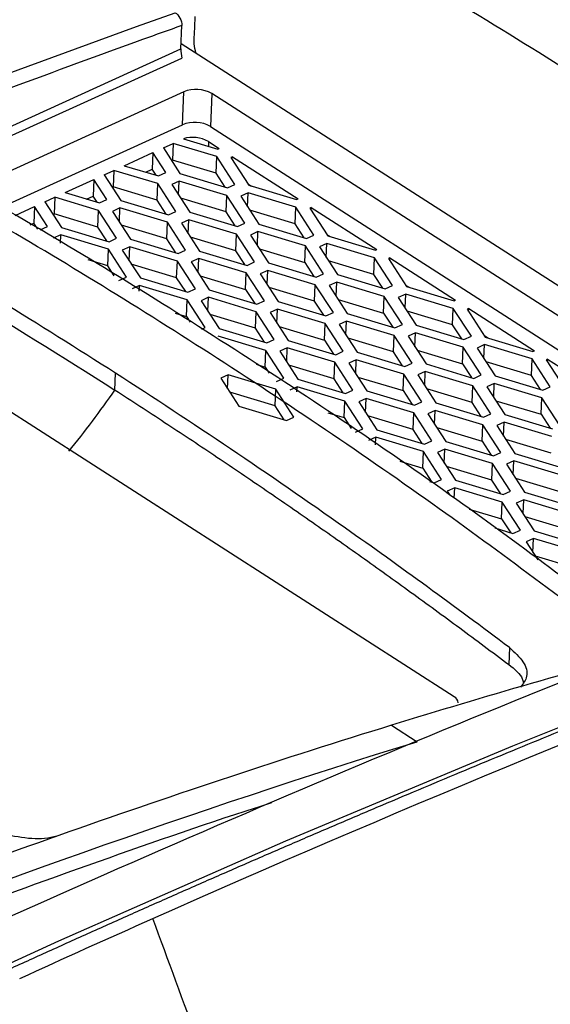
# Model space of a CAD drawing. Header units: millimetres. Extents: x -1111 to 1147, y -743 to 1146.
# Tile 107 of 203: x 987 to 1014, y -425 to -375. Entities that reach past the tile are written whole.
import ezdxf

# ---------------------------------------------------------------- set-up
doc = ezdxf.new("R2010")
doc.units = ezdxf.units.MM

msp = doc.modelspace()

# ---------------------------------------------------------------- linework, layer by layer
at = {"color": 7, "linetype": 'Continuous', "lineweight": 25}
for p, q in [((995.607, -376.647), (995.654, -375.47)), ((1034.033, -401.085), (995.617, -376.394)), ((983.174, -382.797), (995.649, -377.114)), ((995.753, -378.823), (984.929, -383.754)), ((995.686, -380.489), (995.753, -378.823)), ((997.164, -378.909), (997.097, -380.575)), ((1032.059, -401.337), (997.164, -378.909)), ((986.545, -384.653), (995.686, -380.489)), ((997.097, -380.575), (1030.818, -402.249)), ((995.737, -381.195), (997.467, -381.716)), ((997.001, -381.335), (997.542, -381.682)), ((992.747, -382.557), (994.196, -381.897)), ((994.196, -381.897), (994.162, -382.735)), ((994.851, -382.908), (994.196, -381.897)), ((994.719, -381.658), (995.213, -381.433)), ((994.719, -381.658), (995.557, -382.951)), ((995.213, -381.433), (995.179, -382.271)), ((997.425, -382.1), (995.213, -381.433)), ((997.467, -381.716), (997.542, -381.682)), ((995.13, -382.293), (995.179, -382.271)), ((997.392, -382.938), (995.179, -382.271)), ((997.392, -382.938), (997.425, -382.1)), ((998.336, -383.506), (997.425, -382.1)), ((998.206, -382.109), (998.131, -382.143)), ((998.131, -382.143), (999.042, -383.549)), ((998.2, -382.249), (998.206, -382.109)), ((998.206, -382.109), (1001.523, -384.241)), ((991.729, -383.02), (992.223, -382.795)), ((992.223, -382.795), (992.189, -383.633)), ((994.435, -383.462), (992.223, -382.795)), ((992.747, -382.557), (994.477, -383.079)), ((993.833, -382.884), (994.162, -382.735)), ((994.362, -383.044), (994.162, -382.735)), ((989.757, -383.919), (991.206, -383.259)), ((991.206, -383.259), (991.172, -384.097)), ((991.861, -384.27), (991.206, -383.259)), ((991.729, -383.02), (992.567, -384.313)), ((994.477, -383.079), (994.851, -382.908)), ((995.515, -383.335), (995.141, -383.505)), ((995.486, -384.038), (995.515, -383.335)), ((997.921, -384.06), (995.515, -383.335)), ((995.557, -382.951), (997.963, -383.677)), ((997.848, -383.642), (997.392, -382.938)), ((992.14, -383.655), (992.189, -383.633)), ((994.402, -384.3), (992.189, -383.633)), ((994.402, -384.3), (994.435, -383.462)), ((995.346, -384.869), (994.435, -383.462)), ((995.141, -383.505), (996.052, -384.911)), ((997.963, -383.677), (998.336, -383.506)), ((998.994, -383.475), (999.169, -383.588)), ((999.042, -383.549), (1001.448, -384.275)), ((1009.409, -409.415), (970.242, -384.241)), ((988.739, -384.382), (989.233, -384.157)), ((988.739, -384.382), (989.577, -385.676)), ((989.233, -384.157), (989.199, -384.995)), ((991.445, -384.824), (989.233, -384.157)), ((989.757, -383.919), (991.487, -384.441)), ((990.843, -384.246), (991.172, -384.097)), ((991.372, -384.406), (991.172, -384.097)), ((991.487, -384.441), (991.861, -384.27)), ((992.567, -384.313), (994.973, -385.039)), ((994.858, -385.004), (994.402, -384.3)), ((997.887, -384.898), (995.596, -384.207)), ((997.887, -384.898), (997.921, -384.06)), ((998.832, -385.467), (997.921, -384.06)), ((999, -383.933), (998.626, -384.103)), ((998.626, -384.103), (999.537, -385.51)), ((998.971, -384.636), (999, -383.933)), ((1001.406, -384.658), (999, -383.933)), ((1001.448, -384.275), (1001.523, -384.241)), ((987.229, -385.07), (988.216, -384.621)), ((988.216, -384.621), (988.182, -385.459)), ((988.871, -385.633), (988.216, -384.621)), ((991.412, -385.662), (991.445, -384.824)), ((992.356, -386.231), (991.445, -384.824)), ((992.525, -384.697), (992.151, -384.867)), ((992.151, -384.867), (993.062, -386.274)), ((992.496, -385.4), (992.525, -384.697)), ((994.931, -385.422), (992.525, -384.697)), ((994.973, -385.039), (995.346, -384.869)), ((998.343, -385.602), (997.887, -384.898)), ((1001.372, -385.496), (999.081, -384.805)), ((1001.372, -385.496), (1001.406, -384.658)), ((1002.317, -386.065), (1001.406, -384.658)), ((1002.186, -384.667), (1002.111, -384.701)), ((1002.111, -384.701), (1003.022, -386.108)), ((1002.18, -384.808), (1002.186, -384.667)), ((1002.186, -384.667), (1005.503, -386.799)), ((989.15, -385.018), (989.199, -384.995)), ((991.412, -385.662), (989.199, -384.995)), ((996.01, -385.295), (995.636, -385.465)), ((995.981, -385.998), (996.01, -385.295)), ((998.416, -386.02), (996.01, -385.295)), ((996.052, -384.911), (998.458, -385.637)), ((988, -385.542), (988.182, -385.459)), ((988.382, -385.768), (988.182, -385.459)), ((988.497, -385.803), (988.871, -385.633)), ((989.577, -385.676), (991.983, -386.401)), ((991.868, -386.366), (991.412, -385.662)), ((994.897, -386.26), (992.606, -385.57)), ((994.897, -386.26), (994.931, -385.422)), ((995.842, -386.829), (994.931, -385.422)), ((995.636, -385.465), (996.547, -386.872)), ((998.458, -385.637), (998.832, -385.467)), ((999.495, -385.893), (999.121, -386.063)), ((999.467, -386.597), (999.495, -385.893)), ((1001.901, -386.618), (999.495, -385.893)), ((999.537, -385.51), (1001.943, -386.235)), ((1001.828, -386.2), (1001.372, -385.496)), ((989.535, -386.059), (989.161, -386.229)), ((989.518, -386.468), (989.535, -386.059)), ((991.941, -386.784), (989.535, -386.059)), ((991.983, -386.401), (992.356, -386.231)), ((993.062, -386.274), (995.468, -386.999)), ((995.353, -386.964), (994.897, -386.26)), ((998.382, -386.858), (996.091, -386.168)), ((998.382, -386.858), (998.416, -386.02)), ((999.327, -387.427), (998.416, -386.02)), ((999.121, -386.063), (1000.032, -387.47)), ((1001.943, -386.235), (1002.317, -386.065)), ((1002.974, -386.033), (1003.149, -386.146)), ((1003.022, -386.108), (1005.428, -386.833)), ((991.907, -387.622), (991.941, -386.784)), ((992.852, -388.191), (991.941, -386.784)), ((993.02, -386.657), (992.646, -386.827)), ((992.646, -386.827), (993.557, -388.234)), ((992.991, -387.361), (993.02, -386.657)), ((995.426, -387.383), (993.02, -386.657)), ((995.468, -386.999), (995.842, -386.829)), ((996.547, -386.872), (998.953, -387.597)), ((998.838, -387.563), (998.382, -386.858)), ((999.576, -386.766), (1001.867, -387.456)), ((1001.867, -387.456), (1001.901, -386.618)), ((1002.812, -388.025), (1001.901, -386.618)), ((1002.98, -386.491), (1002.606, -386.661)), ((1002.606, -386.661), (1003.517, -388.068)), ((1002.952, -387.195), (1002.98, -386.491)), ((1005.386, -387.217), (1002.98, -386.491)), ((1005.428, -386.833), (1005.503, -386.799)), ((991.907, -387.622), (990.922, -387.325)), ((995.392, -388.221), (995.426, -387.383)), ((996.337, -388.789), (995.426, -387.383)), ((996.505, -387.255), (996.131, -387.425)), ((996.477, -387.959), (996.505, -387.255)), ((998.911, -387.981), (996.505, -387.255)), ((1005.352, -388.055), (1003.061, -387.364)), ((1005.352, -388.055), (1005.386, -387.217)), ((1006.297, -388.623), (1005.386, -387.217)), ((1006.166, -387.225), (1006.092, -387.259)), ((1006.092, -387.259), (1007.003, -388.666)), ((1006.161, -387.366), (1006.166, -387.225)), ((1006.166, -387.225), (1009.483, -389.357)), ((992.233, -388.126), (991.907, -387.622)), ((995.392, -388.221), (993.101, -387.53)), ((996.131, -387.425), (997.042, -388.832)), ((998.953, -387.597), (999.327, -387.427)), ((999.99, -387.853), (999.616, -388.024)), ((999.962, -388.557), (999.99, -387.853)), ((1002.396, -388.579), (999.99, -387.853)), ((1000.032, -387.47), (1002.438, -388.195)), ((1001.867, -387.456), (1002.323, -388.161)), ((992.478, -388.361), (992.852, -388.191)), ((993.557, -388.234), (995.963, -388.959)), ((995.848, -388.925), (995.392, -388.221)), ((996.586, -388.128), (998.877, -388.819)), ((998.877, -388.819), (998.911, -387.981)), ((999.822, -389.387), (998.911, -387.981)), ((999.616, -388.024), (1000.527, -389.43)), ((1002.438, -388.195), (1002.812, -388.025)), ((1003.517, -388.068), (1005.923, -388.793)), ((1005.808, -388.759), (1005.352, -388.055)), ((993.515, -388.617), (993.141, -388.788)), ((993.503, -388.902), (993.515, -388.617)), ((995.921, -389.343), (993.515, -388.617)), ((995.963, -388.959), (996.337, -388.789)), ((997.042, -388.832), (999.448, -389.557)), ((998.877, -388.819), (999.333, -389.523)), ((1002.362, -389.417), (1000.071, -388.726)), ((1002.362, -389.417), (1002.396, -388.579)), ((1003.307, -389.985), (1002.396, -388.579)), ((1003.475, -388.451), (1003.102, -388.622)), ((1003.102, -388.622), (1004.013, -390.028)), ((1003.447, -389.155), (1003.475, -388.451)), ((1005.881, -389.177), (1003.475, -388.451)), ((1005.923, -388.793), (1006.297, -388.623)), ((1006.955, -388.592), (1007.13, -388.704)), ((1007.003, -388.666), (1009.409, -389.391)), ((995.887, -390.181), (995.921, -389.343)), ((996.832, -390.749), (995.921, -389.343)), ((997, -389.215), (996.626, -389.386)), ((996.972, -389.919), (997, -389.215)), ((999.406, -389.941), (997, -389.215)), ((1003.557, -389.324), (1005.848, -390.015)), ((1005.848, -390.015), (1005.881, -389.177)), ((1006.792, -390.583), (1005.881, -389.177)), ((1006.961, -389.049), (1006.587, -389.22)), ((1006.587, -389.22), (1007.498, -390.626)), ((1006.932, -389.753), (1006.961, -389.049)), ((1009.367, -389.775), (1006.961, -389.049)), ((1009.409, -389.391), (1009.483, -389.357)), ((996.626, -389.386), (997.537, -390.792)), ((999.448, -389.557), (999.822, -389.387)), ((1000.485, -389.814), (1000.112, -389.984)), ((1000.457, -390.517), (1000.485, -389.814)), ((1002.891, -390.539), (1000.485, -389.814)), ((1000.527, -389.43), (1002.933, -390.156)), ((1002.818, -390.121), (1002.362, -389.417)), ((1009.333, -390.613), (1009.367, -389.775)), ((1010.278, -391.181), (1009.367, -389.775)), ((1010.147, -389.784), (1010.072, -389.818)), ((1010.072, -389.818), (1010.983, -391.224)), ((1010.141, -389.924), (1010.147, -389.784)), ((1010.147, -389.784), (1013.464, -391.916)), ((995.315, -390.008), (995.887, -390.181)), ((995.887, -390.181), (996.077, -390.473)), ((999.372, -390.779), (997.081, -390.088)), ((999.372, -390.779), (999.406, -389.941)), ((1000.317, -391.347), (999.406, -389.941)), ((1000.112, -389.984), (1001.023, -391.39)), ((1002.933, -390.156), (1003.307, -389.985)), ((1004.013, -390.028), (1006.419, -390.754)), ((1005.848, -390.015), (1006.304, -390.719)), ((1009.333, -390.613), (1007.042, -389.922)), ((996.658, -390.828), (996.832, -390.749)), ((997.537, -390.792), (999.943, -391.518)), ((999.828, -391.483), (999.372, -390.779)), ((1000.567, -390.686), (1002.858, -391.377)), ((1002.858, -391.377), (1002.891, -390.539)), ((1003.802, -391.945), (1002.891, -390.539)), ((1003.971, -390.412), (1003.597, -390.582)), ((1003.597, -390.582), (1004.508, -391.988)), ((1003.942, -391.115), (1003.971, -390.412)), ((1006.377, -391.137), (1003.971, -390.412)), ((1006.419, -390.754), (1006.792, -390.583)), ((1007.498, -390.626), (1009.904, -391.352)), ((1009.789, -391.317), (1009.333, -390.613)), ((999.901, -391.901), (997.495, -391.176)), ((999.943, -391.518), (1000.317, -391.347)), ((1006.343, -391.975), (1004.052, -391.284)), ((1006.343, -391.975), (1006.377, -391.137)), ((1007.288, -392.544), (1006.377, -391.137)), ((1007.456, -391.01), (1007.082, -391.18)), ((1007.082, -391.18), (1007.993, -392.586)), ((1007.427, -391.713), (1007.456, -391.01)), ((1009.862, -391.735), (1007.456, -391.01)), ((1009.904, -391.352), (1010.278, -391.181)), ((1010.935, -391.15), (1011.11, -391.263)), ((1010.983, -391.224), (1013.389, -391.95)), ((1000.981, -391.774), (1000.607, -391.944)), ((1000.952, -392.477), (1000.981, -391.774)), ((1003.387, -392.499), (1000.981, -391.774)), ((1001.023, -391.39), (1003.429, -392.116)), ((1002.858, -391.377), (1003.314, -392.081)), ((1009.828, -392.573), (1009.862, -391.735)), ((1010.773, -393.142), (1009.862, -391.735)), ((1010.941, -391.608), (1010.567, -391.778)), ((1010.567, -391.778), (1011.478, -393.185)), ((1010.913, -392.311), (1010.941, -391.608)), ((1013.347, -392.333), (1010.941, -391.608)), ((999.868, -392.739), (999.901, -391.901)), ((1000.812, -393.308), (999.901, -391.901)), ((1000.607, -391.944), (1001.518, -393.351)), ((1003.429, -392.116), (1003.802, -391.945)), ((1004.508, -391.988), (1006.914, -392.714)), ((1006.799, -392.679), (1006.343, -391.975)), ((1007.537, -391.882), (1009.828, -392.573)), ((1013.313, -393.171), (1013.347, -392.333)), ((1014.258, -393.74), (1013.347, -392.333)), ((1013.389, -391.95), (1013.464, -391.916)), ((1014.127, -392.342), (1014.052, -392.376)), ((1014.121, -392.483), (1014.127, -392.342)), ((1014.127, -392.342), (1017.444, -394.474)), ((999.404, -392.599), (999.868, -392.739)), ((999.868, -392.739), (1000.067, -393.048)), ((1003.353, -393.337), (1001.062, -392.646)), ((1003.353, -393.337), (1003.387, -392.499)), ((1004.298, -393.906), (1003.387, -392.499)), ((1004.466, -392.372), (1004.092, -392.542)), ((1004.092, -392.542), (1005.003, -393.949)), ((1004.437, -393.075), (1004.466, -392.372)), ((1006.872, -393.097), (1004.466, -392.372)), ((1006.914, -392.714), (1007.288, -392.544)), ((1007.993, -392.586), (1010.399, -393.312)), ((1009.828, -392.573), (1010.284, -393.277)), ((1013.313, -393.171), (1011.022, -392.48)), ((1014.052, -392.376), (1014.963, -393.783)), ((992.271, -393.904), (992.305, -393.055)), ((997.991, -393.136), (997.617, -393.306)), ((997.617, -393.306), (998.528, -394.713)), ((997.962, -393.839), (997.991, -393.136)), ((1000.397, -393.861), (997.991, -393.136)), ((1000.439, -393.478), (1000.812, -393.308)), ((1001.518, -393.351), (1003.924, -394.076)), ((1003.809, -394.041), (1003.353, -393.337)), ((1004.547, -393.245), (1006.838, -393.935)), ((1006.838, -393.935), (1006.872, -393.097)), ((1007.783, -394.504), (1006.872, -393.097)), ((1007.951, -392.97), (1007.577, -393.14)), ((1007.577, -393.14), (1008.488, -394.547)), ((1007.923, -393.673), (1007.951, -392.97)), ((1010.357, -393.695), (1007.951, -392.97)), ((1010.399, -393.312), (1010.773, -393.142)), ((1011.478, -393.185), (1013.884, -393.91)), ((1013.769, -393.875), (1013.313, -393.171)), ((1000.363, -394.699), (1000.397, -393.861)), ((1001.308, -395.268), (1000.397, -393.861)), ((1001.476, -393.734), (1001.102, -393.904)), ((1001.465, -393.993), (1001.476, -393.734)), ((1003.882, -394.459), (1001.476, -393.734)), ((1010.323, -394.533), (1008.032, -393.843)), ((1010.323, -394.533), (1010.357, -393.695)), ((1011.268, -395.102), (1010.357, -393.695)), ((1011.436, -393.568), (1011.062, -393.738)), ((1011.062, -393.738), (1011.973, -395.145)), ((1011.408, -394.272), (1011.436, -393.568)), ((1013.842, -394.293), (1011.436, -393.568)), ((1013.884, -393.91), (1014.258, -393.74)), ((1000.363, -394.699), (998.072, -394.009)), ((1003.924, -394.076), (1004.298, -393.906)), ((1004.961, -394.332), (1004.587, -394.502)), ((1004.933, -395.036), (1004.961, -394.332)), ((1007.367, -395.058), (1004.961, -394.332)), ((1005.003, -393.949), (1007.409, -394.674)), ((1006.838, -393.935), (1007.294, -394.639)), ((1013.808, -395.131), (1013.842, -394.293)), ((1014.753, -395.7), (1013.842, -394.293)), ((998.528, -394.713), (1000.934, -395.438)), ((1000.819, -395.403), (1000.363, -394.699)), ((1003.848, -395.297), (1003.882, -394.459)), ((1004.793, -395.866), (1003.882, -394.459)), ((1004.587, -394.502), (1005.498, -395.909)), ((1007.409, -394.674), (1007.783, -394.504)), ((1008.488, -394.547), (1010.894, -395.272)), ((1010.779, -395.238), (1010.323, -394.533)), ((1011.517, -394.441), (1013.808, -395.131)), ((1000.934, -395.438), (1001.308, -395.268)), ((1003.031, -395.051), (1003.848, -395.297)), ((1003.848, -395.297), (1004.201, -395.842)), ((1007.333, -395.896), (1005.042, -395.205)), ((1007.333, -395.896), (1007.367, -395.058)), ((1008.278, -396.464), (1007.367, -395.058)), ((1008.446, -394.93), (1008.072, -395.1)), ((1008.072, -395.1), (1008.983, -396.507)), ((1008.418, -395.634), (1008.446, -394.93)), ((1010.852, -395.656), (1008.446, -394.93)), ((1010.894, -395.272), (1011.268, -395.102)), ((1011.973, -395.145), (1014.379, -395.87)), ((1013.808, -395.131), (1014.264, -395.836)), ((1008.527, -395.803), (1010.818, -396.494)), ((1010.818, -396.494), (1010.852, -395.656)), ((1011.763, -397.062), (1010.852, -395.656)), ((1011.931, -395.528), (1011.558, -395.699)), ((1011.558, -395.699), (1012.469, -397.105)), ((1011.903, -396.232), (1011.931, -395.528)), ((1014.337, -396.254), (1011.931, -395.528)), ((1004.419, -396.036), (1004.793, -395.866)), ((1005.456, -396.292), (1005.082, -396.463)), ((1005.441, -396.68), (1005.456, -396.292)), ((1007.862, -397.018), (1005.456, -396.292)), ((1005.498, -395.909), (1007.904, -396.634)), ((1007.789, -396.6), (1007.333, -395.896)), ((1007.904, -396.634), (1008.278, -396.464)), ((1008.983, -396.507), (1011.389, -397.232)), ((1010.818, -396.494), (1011.274, -397.198)), ((1014.304, -397.092), (1012.013, -396.401)), ((1007.828, -397.856), (1007.862, -397.018)), ((1008.773, -398.424), (1007.862, -397.018)), ((1008.941, -396.89), (1008.568, -397.061)), ((1008.568, -397.061), (1009.479, -398.467)), ((1008.913, -397.594), (1008.941, -396.89)), ((1011.347, -397.616), (1008.941, -396.89)), ((1011.389, -397.232), (1011.763, -397.062)), ((1012.469, -397.105), (1014.875, -397.83)), ((1006.657, -397.503), (1007.828, -397.856)), ((1011.314, -398.454), (1009.023, -397.763)), ((1011.314, -398.454), (1011.347, -397.616)), ((1012.258, -399.022), (1011.347, -397.616)), ((1012.427, -397.489), (1012.053, -397.659)), ((1012.053, -397.659), (1012.964, -399.065)), ((1012.398, -398.192), (1012.427, -397.489)), ((1014.833, -398.214), (1012.427, -397.489)), ((1007.828, -397.856), (1008.284, -398.56)), ((1008.17, -398.525), (1008.399, -398.595)), ((1008.399, -398.595), (1008.773, -398.424)), ((1009.479, -398.467), (1011.885, -399.193)), ((1011.77, -399.158), (1011.314, -398.454)), ((1012.508, -398.361), (1014.799, -399.052)), ((1009.437, -398.851), (1009.063, -399.021)), ((1009.063, -399.021), (1009.187, -399.213)), ((1009.416, -399.367), (1009.437, -398.851)), ((1011.843, -399.576), (1009.437, -398.851)), ((1011.885, -399.193), (1012.258, -399.022)), ((1012.964, -399.065), (1015.37, -399.791)), ((1011.809, -400.414), (1011.843, -399.576)), ((1012.754, -400.983), (1011.843, -399.576)), ((1012.922, -399.449), (1012.548, -399.619)), ((1012.548, -399.619), (1013.459, -401.026)), ((1012.893, -400.152), (1012.922, -399.449)), ((1015.328, -400.174), (1012.922, -399.449)), ((1010.174, -399.921), (1011.809, -400.414)), ((1015.294, -401.012), (1013.003, -400.321)), ((1011.809, -400.414), (1012.265, -401.118)), ((1011.461, -400.876), (1012.38, -401.153)), ((1012.38, -401.153), (1012.754, -400.983)), ((1013.459, -401.026), (1015.865, -401.751)), ((1013.417, -401.409), (1013.043, -401.579)), ((1013.043, -401.579), (1013.629, -402.483)), ((1013.389, -402.112), (1013.417, -401.409)), ((1015.823, -402.134), (1013.417, -401.409)), ((1013.498, -402.282), (1015.789, -402.972)), ((1012.198, -406.926), (1012.164, -407.778)), ((1006.242, -410.856), (1007.535, -411.688))]:
    msp.add_line(p, q, dxfattribs=at)
at = {"color": 250, "linetype": 'Continuous', "lineweight": 25}
for p, q in [((982.688, -382.532), (995.607, -376.647)), ((997.001, -381.335), (996.992, -381.573))]:
    msp.add_line(p, q, dxfattribs=at)
at = {"color": 250, "linetype": 'Continuous', "lineweight": 25, "flags": 128}
msp.add_lwpolyline([(979.374, -380.726), (982.247, -379.632), (986.695, -377.965), (993.361, -375.523), (995.314, -374.821), (995.314, -374.821), (995.314, -374.821)], dxfattribs=at)
at = {"color": 7, "linetype": 'Continuous', "lineweight": 25, "flags": 128}
msp.add_lwpolyline([(1046.639, -398.886), (1035.238, -402.987), (1023.811, -407.329), (1012.363, -411.908), (1000.897, -416.724), (989.416, -421.775), (977.925, -427.059), (966.428, -432.575), (954.927, -438.321)], dxfattribs=at)
at = {"color": 7, "linetype": 'Continuous', "lineweight": 25}
for centre, radius, start, end in [((997.531, -376.708), 1.925, 178.189, 192.182), ((996.37, -380.315), 1.615, 60.5669, 112.4689), ((996.303, -381.982), 1.615, 60.5669, 112.4689), ((996.203, -382.761), 1.634, 60.7556, 106.5802), ((1009.246, -409.742), 0.365, 3.4625, 63.4589)]:
    msp.add_arc(centre, radius, start, end, dxfattribs=at)
for points in [[(993.714, -355.055), (972.77, -362.05), (951.663, -370.278), (930.498, -379.698)], [(994.185, -420.631), (1018.039, -410.014), (1041.818, -400.912), (1065.373, -393.382)], [(989.945, -396.998), (990.757, -396.004), (991.534, -394.971), (992.271, -393.904)], [(1020.322, -406.795), (1015.646, -408.047), (1010.951, -409.403), (1006.242, -410.856)], [(973.718, -423.658), (985.045, -419.162), (996.331, -415.146), (1007.535, -411.688)], [(987.464, -423.662), (989.705, -422.639), (991.945, -421.628), (994.185, -420.631)]]:
    msp.add_open_spline(points, degree=3, dxfattribs=at)
for points, knots in [([(1034.069, -389.741), (1031.896, -388.347), (1027.851, -385.752), (1021.686, -381.835), (1015.687, -378.079), (1011.167, -375.275), (1008.739, -373.807), (1008.336, -373.564)], [0, 0, 0, 0, 0.256299, 0.477044, 0.723134, 0.954078, 1, 1, 1, 1]), ([(995.314, -374.821), (995.406, -374.871), (995.497, -374.973), (995.624, -375.214), (995.659, -375.354), (995.654, -375.47)], [0, 0, 0, 0, 0.5, 0.5, 1, 1, 1, 1]), ([(996.391, -376.892), (996.373, -376.842), (996.296, -376.636), (996.269, -376.349), (996.282, -376.07), (996.302, -375.649), (996.319, -375.298), (996.332, -375.017)], [0, 0, 0, 0, 0.074301, 0.305202, 0.420515, 0.536526, 1, 1, 1, 1]), ([(1019.522, -406.853), (1016.199, -404.346), (1009.041, -398.943), (997.937, -391.503), (986.251, -384.308), (978.441, -380.162), (974.53, -378.086)], [0, 0, 0, 0, 0.222974, 0.48041, 0.73987, 1, 1, 1, 1]), ([(992.305, -393.055), (988.429, -390.564), (981.782, -386.502), (975.133, -382.8), (972.368, -381.322)], [0.500022, 0.500022, 0.500022, 0.500022, 0.75, 0.9282563, 0.9282563, 0.9282563, 0.9282563]), ([(972.329, -382.176), (972.465, -382.246), (973.796, -382.964), (980.441, -386.563), (986.958, -390.523), (992.271, -393.904)], [0, 0, 0, 0, 0.0059395, 0.0593941, 0.2968851, 0.2968851, 0.2968851, 0.2968851]), ([(1012.198, -406.926), (1009.443, -404.854), (1002.827, -400.029), (996.182, -395.547), (992.305, -393.056), (992.305, -393.055)], [0.0709066, 0.0709066, 0.0709066, 0.0709066, 0.25, 0.5, 0.500022, 0.500022, 0.500022, 0.500022]), ([(992.271, -393.904), (992.278, -393.908), (993.116, -394.447), (994.784, -395.531), (997.274, -397.182), (999.762, -398.867), (1002.248, -400.583), (1004.731, -402.332), (1007.211, -404.114), (1009.689, -405.926), (1011.339, -407.161), (1012.164, -407.778)], [0, 0, 0, 0, 0.001033, 0.125952, 0.25083, 0.37568, 0.500516, 0.625352, 0.750203, 0.875081, 1, 1, 1, 1]), ([(1044.516, -397.521), (1036.932, -400.26), (1021.763, -405.738), (998.852, -415.199), (977.03, -424.931), (962.831, -431.996), (956.322, -435.234)], [0, 0, 0, 0, 0.2593163, 0.5186326, 0.7793113, 1, 1, 1, 1]), ([(986.812, -423.243), (987.515, -422.923), (988.921, -422.282), (991.03, -421.331), (993.138, -420.387), (995.245, -419.451), (997.351, -418.523), (999.457, -417.603), (1001.563, -416.691), (1003.667, -415.787), (1005.771, -414.891), (1007.874, -414.003), (1009.976, -413.123), (1012.078, -412.251), (1014.179, -411.387), (1016.279, -410.531), (1018.379, -409.682), (1020.478, -408.842), (1022.576, -408.009), (1024.673, -407.185), (1026.77, -406.368), (1028.866, -405.56), (1030.962, -404.759), (1033.056, -403.967), (1035.15, -403.182), (1037.243, -402.405), (1039.336, -401.636), (1041.428, -400.875), (1043.519, -400.122), (1045.61, -399.377), (1047.003, -398.887), (1047.699, -398.642)], [0, 0, 0, 0, 0.034507, 0.069008, 0.103505, 0.137997, 0.172486, 0.206971, 0.241452, 0.275931, 0.310407, 0.344882, 0.379354, 0.413825, 0.448296, 0.482765, 0.517235, 0.551704, 0.586175, 0.620646, 0.655118, 0.689592, 0.724069, 0.758548, 0.793029, 0.827514, 0.862002, 0.896495, 0.930992, 0.965493, 1, 1, 1, 1]), ([(1012.198, -406.926), (1012.46, -407.165), (1012.983, -407.641), (1013.179, -408.383), (1012.896, -408.754), (1012.762, -408.93)], [0, 0, 0, 0, 0.345017, 0.68965, 1, 1, 1, 1]), ([(998.809, -433.301), (1004.847, -430.595), (1010.898, -428.037), (1023.042, -423.168), (1029.136, -420.856), (1041.377, -416.428), (1050.589, -413.253), (1060.507, -409.999), (1064.494, -408.712), (1065.441, -408.407), (1065.726, -408.315), (1065.82, -408.285), (1066.01, -408.224), (1066.106, -408.194), (1066.391, -408.107), (1066.58, -408.054), (1066.956, -407.957), (1067.142, -407.92), (1068.058, -407.786), (1068.747, -407.854), (1069.939, -408.326), (1070.443, -408.729), (1070.817, -409.277)], [0, 0, 0, 0, 0.25, 0.25, 0.5, 0.5, 0.75, 0.875, 0.90625, 0.914063, 0.914063, 0.917969, 0.917969, 0.921875, 0.921875, 0.929688, 0.929688, 0.9375, 0.9375, 0.96875, 0.96875, 1, 1, 1, 1]), ([(1012.164, -407.778), (1012.46, -408.019), (1012.831, -408.321), (1012.887, -408.625), (1012.899, -408.686)], [0, 0, 0, 0, 0.79832, 1, 1, 1, 1]), ([(1006.242, -410.856), (1000.828, -412.527), (995.395, -414.329), (984.499, -418.174), (979.039, -420.218), (973.567, -422.375)], [0, 0, 0, 0, 0.5, 0.5, 1, 1, 1, 1]), ([(989.342, -416.466), (989.141, -416.512), (988.561, -416.645), (987.372, -416.543), (986.011, -416.198), (985.324, -415.776), (984.979, -415.564)], [0, 0, 0, 0, 0.1493, 0.432657, 0.715855, 1, 1, 1, 1]), ([(998.809, -433.301), (998.809, -433.301), (998.809, -433.301), (998.049, -431.19), (996.519, -426.968), (994.967, -422.744), (994.185, -420.631)], [0.732498, 0.732498, 0.732498, 0.732498, 0.7325, 0.7325, 1.2325, 1.7325, 1.7325, 1.7325, 1.7325])]:
    msp.add_open_spline(points, degree=3, knots=knots, dxfattribs=at)
at = {"color": 250, "linetype": 'Continuous', "lineweight": 25}
for points, knots in [([(995.654, -375.47), (994.993, -375.707), (992.113, -376.74), (987.75, -378.343), (983.265, -380.021), (981, -380.887), (980.218, -381.186)], [0, 0, 0, 0, 0.128687, 0.560377, 0.848164, 1, 1, 1, 1]), ([(1018.587, -407.272), (1015.175, -404.7), (1007.917, -399.227), (996.734, -391.741), (985.09, -384.577), (977.331, -380.452), (973.452, -378.39)], [0, 0, 0, 0, 0.228245, 0.485497, 0.742748, 1, 1, 1, 1]), ([(1000.181, -414.781), (999.909, -414.867), (996.826, -415.852), (990.904, -417.931), (982.454, -420.995), (976.814, -423.202), (974.01, -424.3)], [0, 0, 0, 0, 0.031323, 0.35546, 0.679595, 1, 1, 1, 1])]:
    msp.add_open_spline(points, degree=3, knots=knots, dxfattribs=at)

doc.saveas('drawing.dxf')
